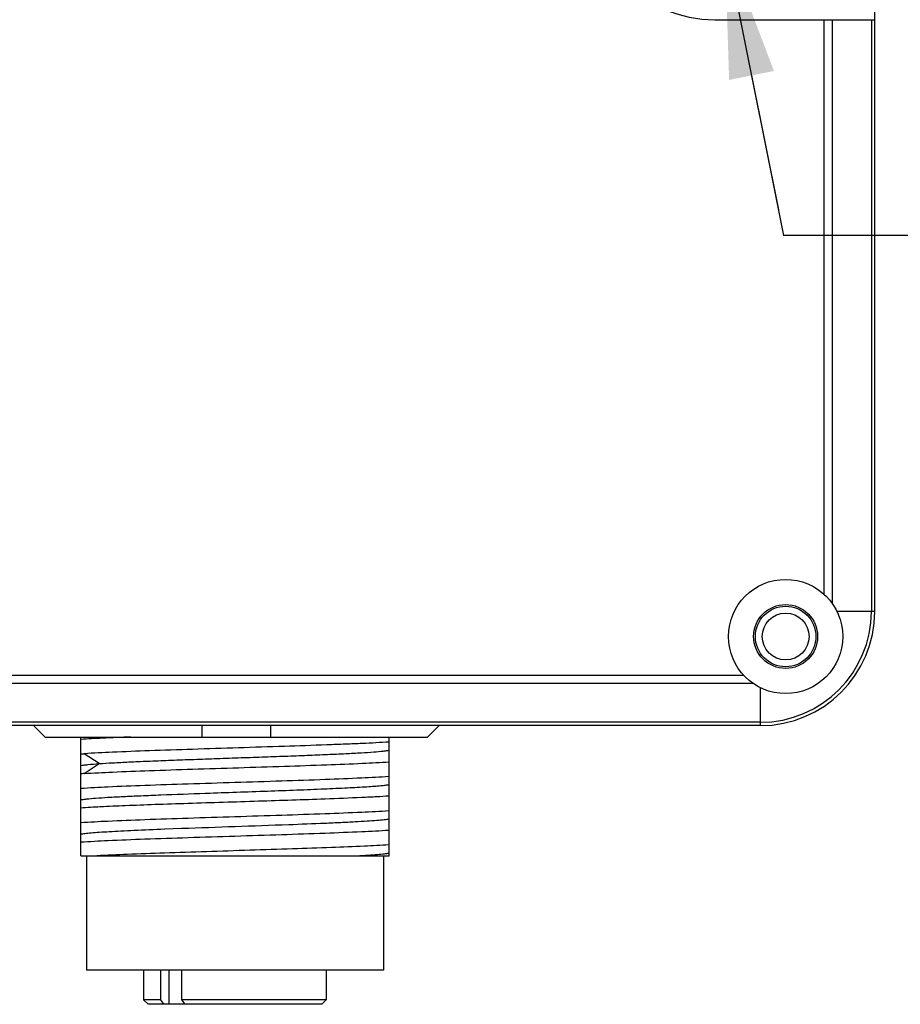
# Model space of a CAD drawing. Header units: millimetres. Extents: x 44 to 322, y 46 to 244.
# Tile 22 of 39: x 186 to 205, y 130 to 152. Entities that reach past the tile are written whole.
import ezdxf

# ---------------------------------------------------------------- set-up
doc = ezdxf.new("R2010")
doc.units = ezdxf.units.MM
doc.header["$LTSCALE"] = 23.1
doc.layers.get('0').update_dxf_attribs({"linetype": 'CONTINUOUS'})
doc.layers.add('00_COMPONENTS', color=7, linetype='CONTINUOUS')
doc.layers.add('51__DRAFT_DIMS', color=7, linetype='CONTINUOUS')

# ---------------------------------------------------------------- blocks, each defined once
blk = doc.blocks.new('_FILLED')
at = {"color": 0, "linetype": 'ByBlock'}
blk.add_solid([(0, 0), (-1, 0.1667), (-1, -0.1667)], dxfattribs=at)

msp = doc.modelspace()

# ---------------------------------------------------------------- linework, layer by layer
at = {"layer": '00_COMPONENTS'}
for p, q in [((204.3674, 138.8017), (204.3674, 162.3726)), ((200.8674, 151.7517), (204.3674, 151.7517)), ((203.2638, 139.1715), (203.2638, 151.7517)), ((203.4406, 138.9697), (203.4406, 151.7517)), ((204.2941, 151.7517), (204.2941, 138.8017)), ((204.3674, 138.8017), (203.5398, 138.8017)), ((160.6174, 137.4053), (201.4976, 137.4053)), ((160.6174, 137.2285), (201.6994, 137.2285)), ((201.8674, 136.3017), (201.8674, 137.1292)), ((201.8674, 136.3749), (160.6174, 136.3749)), ((201.8674, 136.3017), (160.6174, 136.3017)), ((185.9553, 136.3017), (186.2091, 136.0517)), ((189.6424, 136.0517), (189.6424, 136.3017)), ((191.1424, 136.3017), (191.1424, 136.0517)), ((194.5756, 136.0517), (194.8294, 136.3017)), ((186.2091, 136.0517), (194.5756, 136.0517)), ((186.9859, 133.4517), (186.9859, 136.0517)), ((193.7359, 133.4517), (193.7359, 136.0517)), ((187.3886, 135.4694), (187.0628, 135.6861)), ((187.0628, 135.2526), (187.3886, 135.4694)), ((189.7125, 134.822), (189.7243, 134.8225)), ((188.8248, 134.0393), (189.195, 134.0535)), ((188.8176, 134.039), (188.8248, 134.0393)), ((186.9859, 133.4517), (193.7359, 133.4517)), ((187.1109, 133.4517), (187.1109, 130.9517)), ((193.6109, 133.4517), (193.6109, 130.9517)), ((193.6109, 130.9517), (187.1109, 130.9517)), ((188.3609, 130.9517), (188.3609, 130.3017)), ((188.7357, 130.3017), (188.7357, 130.9517)), ((188.9113, 130.9517), (188.9113, 130.2017)), ((189.1953, 130.9517), (189.1953, 130.3017)), ((192.3609, 130.9517), (192.3609, 130.3017)), ((188.7357, 130.3017), (188.3609, 130.3017)), ((188.4609, 130.2017), (188.3609, 130.3017)), ((192.2608, 130.2017), (188.4609, 130.2017)), ((188.8074, 130.2017), (188.7357, 130.3017)), ((192.3609, 130.3017), (189.1953, 130.3017)), ((189.1953, 130.3017), (189.267, 130.2017)), ((192.2609, 130.2017), (192.3609, 130.3017))]:
    msp.add_line(p, q, dxfattribs=at)
for radius in [1.25, 0.7, 0.6625, 0.5125]:
    msp.add_circle((202.4174, 138.2517), radius, dxfattribs=at)
for centre, radius, start, end in [((200.8674, 154.5517), 2.8, 90, 270), ((201.8674, 138.8017), 2.5, 270, 360), ((201.8674, 138.8017), 2.4268, 270, 360)]:
    msp.add_arc(centre, radius, start, end, dxfattribs=at)
for points, knots in [([(188.082, 136.0517), (187.8749, 136.0437), (187.5094, 136.0281), (187.1441, 136.0087), (186.9859, 135.998)], [0, 0, 0, 0, 0.5665866, 1, 1, 1, 1]), ([(193.7359, 135.9426), (193.5417, 135.9292), (193.2242, 135.9125), (192.769, 135.8937), (192.1995, 135.8721), (191.4189, 135.8442), (190.4393, 135.8152), (189.4543, 135.7825), (188.5339, 135.7536), (187.7441, 135.7219), (187.2685, 135.6991), (187.0628, 135.6864)], [0, 0, 0, 0, 0.0874318, 0.142807, 0.2046838, 0.3434133, 0.4937245, 0.6448958, 0.7861411, 0.9073892, 1, 1, 1, 1]), ([(186.9859, 135.6811), (186.9984, 135.6819), (187.0241, 135.6834), (187.0497, 135.6855), (187.0628, 135.6864)], [0, 0, 0, 0, 0.4902237, 1, 1, 1, 1]), ([(187.3886, 135.4698), (187.4867, 135.4766), (187.704, 135.489), (188.0584, 135.5068), (188.4666, 135.5254), (188.919, 135.5437), (189.4052, 135.561), (189.9139, 135.5793), (190.4331, 135.5978), (190.9505, 135.6158), (191.4541, 135.6334), (191.9321, 135.6518), (192.3734, 135.67), (192.7676, 135.6877), (193.1053, 135.7051), (193.3788, 135.7231), (193.5637, 135.7386), (193.6748, 135.7518), (193.7178, 135.7585), (193.7359, 135.7621)], [0, 0, 0, 0, 0.0464304, 0.1027355, 0.1675169, 0.2392935, 0.31647, 0.3972019, 0.479581, 0.5617007, 0.641627, 0.7174731, 0.7875138, 0.8501244, 0.9037266, 0.9471532, 0.9795002, 0.9912756, 1, 1, 1, 1]), ([(186.9862, 135.4278), (187.0071, 135.4322), (187.0578, 135.4399), (187.1918, 135.4552), (187.3051, 135.4636), (187.3886, 135.4694)], [0, 0, 0, 0, 0.158754, 0.3793822, 1, 1, 1, 1]), ([(187.0628, 135.2528), (187.2685, 135.2658), (187.7441, 135.2892), (188.534, 135.3193), (189.4543, 135.3501), (190.4394, 135.3809), (191.4188, 135.4118), (192.3228, 135.4424), (193.0866, 135.4727), (193.5417, 135.4958), (193.7359, 135.509)], [0, 0, 0, 0, 0.0926128, 0.2138596, 0.3551053, 0.5062761, 0.6565878, 0.7953169, 0.9125704, 1, 1, 1, 1]), ([(187.0628, 135.2528), (187.0562, 135.2524), (187.0306, 135.2504), (187.0049, 135.2489), (186.9859, 135.2476)], [0, 0, 0, 0, 0.2573135, 1, 1, 1, 1]), ([(186.9859, 134.931), (187.1846, 134.9446), (187.6511, 134.9681), (188.4343, 134.9989), (189.3604, 135.0301), (190.3609, 135.0616), (191.3613, 135.0929), (192.2875, 135.1242), (193.0706, 135.1551), (193.5372, 135.1784), (193.7359, 135.192)], [0, 0, 0, 0, 0.0884584, 0.2074185, 0.3480752, 0.4999991, 0.6519234, 0.7925809, 0.9115409, 1, 1, 1, 1]), ([(189.7242, 134.8224), (190.174, 134.8384), (190.8392, 134.8614), (191.7021, 134.8924), (192.2871, 134.916), (192.7967, 134.9385), (193.1647, 134.9585), (193.4066, 134.9754), (193.5444, 134.9871), (193.6509, 134.9981), (193.7112, 135.0071), (193.7359, 135.0121)], [0, 0, 0, 0, 0.3361422, 0.4970694, 0.6447934, 0.77339, 0.8779857, 0.9199969, 0.9545232, 0.9811977, 1, 1, 1, 1]), ([(193.7359, 134.7589), (193.6461, 134.7526), (193.4473, 134.7409), (192.9808, 134.7183), (192.1182, 134.6844), (190.85, 134.6434), (189.6084, 134.6051), (188.6361, 134.5726), (187.9951, 134.5488), (187.453, 134.5253), (187.1278, 134.5078), (186.9859, 134.4979)], [0, 0, 0, 0, 0.0399497, 0.0884595, 0.2074193, 0.4233233, 0.6519232, 0.759065, 0.8553696, 0.9368108, 1, 1, 1, 1]), ([(186.9862, 134.6778), (187.004, 134.6814), (187.0461, 134.688), (187.1548, 134.7011), (187.3357, 134.7165), (187.6036, 134.7339), (187.9344, 134.7511), (188.3204, 134.769), (188.9192, 134.7939), (189.3885, 134.8105), (189.7125, 134.822)], [0, 0, 0, 0, 0.0199649, 0.0467629, 0.1203109, 0.2193566, 0.3416257, 0.4841989, 0.6438661, 1, 1, 1, 1]), ([(186.9859, 134.1811), (187.1846, 134.1947), (187.6511, 134.218), (188.4343, 134.2489), (189.3604, 134.2802), (190.3609, 134.3115), (191.3613, 134.343), (192.2875, 134.3742), (193.0706, 134.405), (193.5372, 134.4285), (193.7359, 134.4421)], [0, 0, 0, 0, 0.0884582, 0.2074182, 0.348075, 0.499999, 0.6519233, 0.7925808, 0.9115407, 1, 1, 1, 1]), ([(191.5385, 134.1369), (191.8029, 134.1467), (192.1837, 134.1611), (192.6677, 134.1828), (192.9754, 134.1984), (193.2381, 134.2135), (193.4515, 134.2284), (193.6121, 134.2434), (193.7011, 134.255), (193.7359, 134.2621)], [0, 0, 0, 0, 0.360506, 0.5193247, 0.6600988, 0.7802455, 0.877898, 0.9515745, 1, 1, 1, 1]), ([(189.195, 134.0535), (189.5856, 134.0681), (190.3668, 134.0947), (191.148, 134.1225), (191.5385, 134.1369)], [0, 0, 0, 0, 0.5001401, 1, 1, 1, 1]), ([(193.7359, 134.0085), (193.5371, 133.9951), (193.0706, 133.9714), (192.2875, 133.9406), (191.3613, 133.9094), (190.3609, 133.878), (189.3605, 133.8466), (188.4343, 133.8153), (187.6511, 133.7845), (187.1846, 133.7609), (186.9859, 133.7475)], [0, 0, 0, 0, 0.0884582, 0.2074183, 0.3480751, 0.4999989, 0.6519233, 0.7925808, 0.9115409, 1, 1, 1, 1]), ([(186.986, 133.9279), (187.0159, 133.9341), (187.0913, 133.9443), (187.2261, 133.9574), (187.4034, 133.9708), (187.6206, 133.9845), (187.8749, 133.9984), (188.278, 134.0175), (188.5961, 134.0303), (188.8176, 134.039)], [0, 0, 0, 0, 0.0499527, 0.1241156, 0.2214187, 0.3404584, 0.4797842, 0.6376702, 1, 1, 1, 1]), ([(193.7359, 133.692), (193.5556, 133.6798), (193.1353, 133.6581), (192.4305, 133.6295), (191.5953, 133.6007), (190.6824, 133.5716), (189.7492, 133.5425), (188.8545, 133.5134), (188.0548, 133.4845), (187.5597, 133.4634), (187.337, 133.4517)], [0, 0, 0, 0, 0.0846526, 0.1971605, 0.3304567, 0.4761533, 0.6250801, 0.7678624, 0.8955121, 1, 1, 1, 1]), ([(193.0302, 133.4516), (193.1134, 133.4562), (193.2642, 133.4652), (193.4659, 133.4799), (193.6181, 133.494), (193.7025, 133.5053), (193.7359, 133.5121)], [0, 0, 0, 0, 0.3527118, 0.6397198, 0.8559811, 1, 1, 1, 1])]:
    msp.add_open_spline(points, degree=3, knots=knots, dxfattribs=at)
at = {"layer": '51__DRAFT_DIMS', "color": 8}
for p, q in [((200.0638, 158.5722), (202.3712, 147.0273)), ((201.6709, 150.5312), (202.2588, 147.5894)), ((228.5587, 147.0273), (202.3712, 147.0273))]:
    msp.add_line(p, q, dxfattribs=at)

# ---------------------------------------------------------------- block references
at = {"layer": '51__DRAFT_DIMS', "color": 8, "xscale": 3, "yscale": 3, "zscale": 3, "rotation": 101.3020570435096}
msp.add_blockref('_FILLED', (201.0829, 153.473), dxfattribs=at)

doc.saveas('drawing.dxf')
